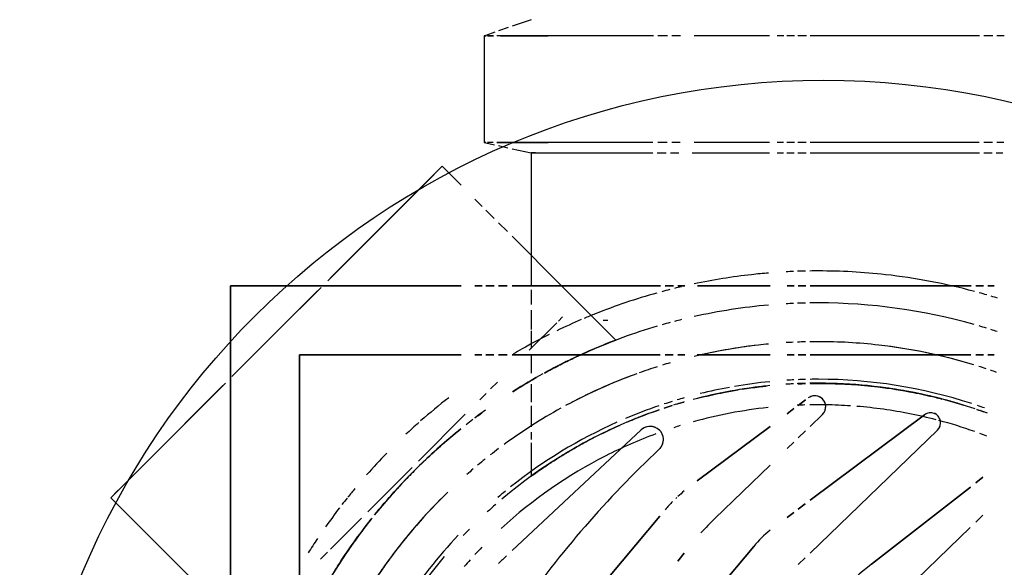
# Model space of a CAD drawing. Header units: millimetres. Extents: x -20654 to 2526, y -8238 to 977.
# Tile 21 of 219: x -10327.1094 to -10327.0169, y -4119.0741 to -4119.0227. Entities that reach past the tile are written whole.
import ezdxf

# ---------------------------------------------------------------- set-up
doc = ezdxf.new("R2010")
doc.units = ezdxf.units.MM
doc.layers.add('A-DETL-MBND', color=7, linetype='Continuous')
doc.layers.add('Simbolos', color=7, linetype='Continuous')

# ---------------------------------------------------------------- blocks, each defined once
blk = doc.blocks.new('Caixa Sifonada Girafacil Montada Completa - Caixas e Ralos - Esgoto - MEP - Tigre - Corpo - 100x140x50-2600420-6 PLANTA BAIXA ESGOTO')
at = {"layer": 'A-DETL-MBND'}
for p, q in [((-0.07870000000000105, 0.0174405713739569), (-0.07870000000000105, 0.0167400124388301)), ((-0.06870000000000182, 0.01741460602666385), (-0.06870000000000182, 0.01673989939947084)), ((-0.06772328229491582, 0.01668178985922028), (-0.06772328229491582, 0.01730420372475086)), ((-0.07870000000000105, 0.01638665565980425), (-0.07870000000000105, 0.01552185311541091)), ((-0.06870000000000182, 0.01635465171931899), (-0.06870000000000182, 0.01552173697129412)), ((-0.06772328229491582, 0.0155426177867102), (-0.06772328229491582, 0.01632011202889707)), ((-0.05525, 0.01590290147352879), (-0.05525, 0.01650948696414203)), ((-0.05525, 0.01650948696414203), (-0.05525, 0.01590290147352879)), ((-0.04875000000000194, 0.01649334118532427), (-0.04875000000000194, 0.01590283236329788)), ((-0.04875000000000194, 0.01590283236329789), (-0.04875000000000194, 0.01649334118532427)), ((-0.04875000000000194, 0.01590283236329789), (-0.04875000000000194, 0.01649334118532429)), ((-0.04875000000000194, 0.01649334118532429), (-0.04875000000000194, 0.01590283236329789)), ((-0.07870000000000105, 0.01512151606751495), (-0.07870000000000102, -0.0007953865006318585)), ((-0.06870000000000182, 0.01508527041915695), (-0.0687000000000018, -0.0007954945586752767)), ((-0.06772328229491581, -0.0007954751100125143), (-0.06772328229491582, 0.01512791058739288)), ((-0.05525, 0.01477282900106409), (-0.05525, 0.01550217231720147)), ((-0.05525, 0.01550217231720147), (-0.05525, 0.01477282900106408)), ((-0.04875000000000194, 0.01548277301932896), (-0.04875000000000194, 0.01477275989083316)), ((-0.04875000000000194, 0.01477275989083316), (-0.04875000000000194, 0.01548277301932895)), ((-0.04875000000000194, 0.01477275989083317), (-0.04875000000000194, 0.01548277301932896)), ((-0.04875000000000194, 0.01548277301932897), (-0.04875000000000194, 0.01477275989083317)), ((-0.03675053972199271, 0.01477263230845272), (-0.03727861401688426, 0.0154485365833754)), ((-0.03727861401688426, 0.0154485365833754), (-0.03675053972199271, 0.01477263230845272)), ((-0.03370543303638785, 0.0154378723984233), (-0.03306298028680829, 0.01477259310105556)), ((-0.03306298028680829, 0.01477259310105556), (-0.03370543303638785, 0.0154378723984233)), ((-0.05525, -0.0007827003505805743), (-0.05525, 0.01433094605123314)), ((-0.05525, 0.01433094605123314), (-0.05525, -0.0007827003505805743)), ((-0.04875000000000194, 0.01430956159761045), (-0.04875000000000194, -0.0007827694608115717)), ((-0.04875000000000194, -0.0007827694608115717), (-0.04875000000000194, 0.01430956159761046)), ((-0.04875000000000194, -0.0007827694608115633), (-0.04875000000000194, 0.01430956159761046)), ((-0.04875000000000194, 0.01430956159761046), (-0.04875000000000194, -0.0007827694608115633)), ((-0.02910770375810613, 0.00499024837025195), (-0.03635689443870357, 0.01426878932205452)), ((-0.03635689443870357, 0.01426878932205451), (-0.02910770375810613, 0.00499024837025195)), ((-0.03256441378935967, 0.01425631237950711), (-0.02548366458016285, 0.006923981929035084)), ((-0.02548366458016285, 0.006923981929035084), (-0.03256441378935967, 0.01425631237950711)), ((-0.04170738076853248, 0.01118023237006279), (-0.03015465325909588, -0.0007829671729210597)), ((-0.03015465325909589, -0.0007829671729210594), (-0.04170738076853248, 0.01118023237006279)), ((-0.03512017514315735, -0.0007829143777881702), (-0.04314294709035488, 0.009959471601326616)), ((-0.04314294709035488, 0.009959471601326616), (-0.03512017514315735, -0.0007829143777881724)), ((-0.04315457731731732, 0.0003621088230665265), (-0.04204891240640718, -0.0007828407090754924)), ((-0.04204891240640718, -0.0007828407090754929), (-0.04315457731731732, 0.0003621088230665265)), ((-0.07870000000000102, -0.001129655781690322), (-0.07870000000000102, -0.001936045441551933)), ((-0.0687000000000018, -0.001159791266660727), (-0.0687000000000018, -0.001936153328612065)), ((-0.06772328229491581, -0.001935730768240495), (-0.06772328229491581, -0.001162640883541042)), ((-0.05525, -0.001905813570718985), (-0.05525, -0.001180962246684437)), ((-0.05525, -0.001180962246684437), (-0.05525, -0.001905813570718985)), ((-0.04875000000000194, -0.001200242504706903), (-0.04875000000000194, -0.001905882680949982)), ((-0.04875000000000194, -0.001905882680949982), (-0.04875000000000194, -0.001200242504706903)), ((-0.04875000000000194, -0.001905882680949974), (-0.04875000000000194, -0.001200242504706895)), ((-0.04875000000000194, -0.001200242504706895), (-0.04875000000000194, -0.001905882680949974)), ((-0.04401340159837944, -0.001905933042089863), (-0.044531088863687, -0.001212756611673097)), ((-0.044531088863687, -0.001212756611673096), (-0.04401340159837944, -0.001905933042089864)), ((-0.04162542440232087, -0.001221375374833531), (-0.04096432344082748, -0.001905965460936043)), ((-0.04096432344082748, -0.001905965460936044), (-0.04162542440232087, -0.001221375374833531)), ((-0.03428139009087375, -0.001906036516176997), (-0.03477754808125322, -0.00124168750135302)), ((-0.03477754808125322, -0.001241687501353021), (-0.03428139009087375, -0.001906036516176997)), ((-0.02969711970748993, -0.001256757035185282), (-0.02907006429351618, -0.001906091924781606)), ((-0.02907006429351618, -0.001906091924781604), (-0.02969711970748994, -0.001256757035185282)), ((-0.07870000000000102, -0.002243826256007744), (-0.07870000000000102, -0.002985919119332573)), ((-0.0687000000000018, -0.002271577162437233), (-0.0687000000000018, -0.002986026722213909)), ((-0.06772328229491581, -0.002984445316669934), (-0.06772328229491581, -0.002273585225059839)), ((-0.05525, -0.002941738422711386), (-0.05525, -0.002273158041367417)), ((-0.05525, -0.0022731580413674), (-0.05525, -0.002941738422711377)), ((-0.04875000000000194, -0.002290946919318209), (-0.04875000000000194, -0.002941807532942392)), ((-0.04875000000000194, -0.002941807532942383), (-0.04875000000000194, -0.002290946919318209)), ((-0.04875000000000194, -0.002941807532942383), (-0.04875000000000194, -0.0022909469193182)), ((-0.04875000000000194, -0.0022909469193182), (-0.04875000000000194, -0.002941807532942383)), ((-0.0432397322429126, -0.002941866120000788), (-0.04371557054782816, -0.002304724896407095)), ((-0.04371557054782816, -0.002304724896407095), (-0.0432397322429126, -0.002941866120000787)), ((-0.0405709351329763, -0.002313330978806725), (-0.03996393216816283, -0.002941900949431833)), ((-0.03996393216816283, -0.002941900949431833), (-0.0405709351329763, -0.002313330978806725)), ((-0.03350772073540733, -0.002941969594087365), (-0.03396370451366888, -0.002331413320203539)), ((-0.03396370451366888, -0.002331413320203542), (-0.03350772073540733, -0.002941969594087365)), ((-0.07870000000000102, -0.003250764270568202), (-0.07870000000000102, -0.003889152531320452)), ((-0.0687000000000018, -0.003274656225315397), (-0.0687000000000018, -0.003889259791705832)), ((-0.06772328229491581, -0.003885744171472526), (-0.06772328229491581, -0.00327488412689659)), ((-0.07870000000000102, -0.004598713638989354), (-0.07870000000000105, -0.01168824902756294)), ((-0.0687000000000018, -0.00459882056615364), (-0.06870000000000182, -0.01168837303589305)), ((-0.06772328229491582, -0.01188164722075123), (-0.06772328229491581, -0.004592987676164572)), ((-0.05525, -0.01138400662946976), (-0.05525, -0.004540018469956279)), ((-0.05525, -0.004540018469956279), (-0.05525, -0.01138400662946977)), ((-0.04875000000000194, -0.004540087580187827), (-0.04875000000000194, -0.01138407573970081)), ((-0.04875000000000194, -0.0113840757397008), (-0.04875000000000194, -0.004540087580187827)), ((-0.04875000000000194, -0.0113840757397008), (-0.04875000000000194, -0.004540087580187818)), ((-0.04875000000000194, -0.004540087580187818), (-0.04875000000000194, -0.0113840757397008)), ((-0.03693471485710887, -0.01138420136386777), (-0.04204607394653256, -0.00454015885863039)), ((-0.04204607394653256, -0.004540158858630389), (-0.03693471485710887, -0.01138420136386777)), ((-0.03842047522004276, -0.004540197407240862), (-0.03341252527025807, -0.009726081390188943)), ((-0.03341252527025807, -0.009726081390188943), (-0.03842047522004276, -0.004540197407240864)), ((-0.02446988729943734, -0.01138433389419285), (-0.03078570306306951, -0.006084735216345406)), ((-0.03078570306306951, -0.006084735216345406), (-0.02446988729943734, -0.01138433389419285)), ((-0.05525, -0.0132067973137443), (-0.05525, -0.01254484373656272)), ((-0.05525, -0.01254484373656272), (-0.05525, -0.01320679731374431)), ((-0.04875000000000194, -0.01256245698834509), (-0.04875000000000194, -0.01320686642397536)), ((-0.04875000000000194, -0.01320686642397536), (-0.04875000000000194, -0.01256245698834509)), ((-0.04875000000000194, -0.01320686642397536), (-0.04875000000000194, -0.01256245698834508)), ((-0.04875000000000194, -0.01256245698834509), (-0.04875000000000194, -0.01320686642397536)), ((-0.03014850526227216, -0.01261286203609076), (-0.02938795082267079, -0.01320707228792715)), ((-0.02938795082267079, -0.01320707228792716), (-0.03014850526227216, -0.01261286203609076)), ((-0.07870000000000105, -0.01295666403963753), (-0.07870000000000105, -0.01378125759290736)), ((-0.06870000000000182, -0.01298767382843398), (-0.06870000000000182, -0.01378137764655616)), ((-0.06772328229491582, -0.01389332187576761), (-0.06772328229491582, -0.01313663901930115)), ((-0.05525, -0.01439367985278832), (-0.05525, -0.01362767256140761)), ((-0.05525, -0.01362767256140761), (-0.05525, -0.01439367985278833)), ((-0.04875000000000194, -0.01364804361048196), (-0.04875000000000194, -0.01439374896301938)), ((-0.04875000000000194, -0.01439374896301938), (-0.04875000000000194, -0.01364804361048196)), ((-0.04875000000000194, -0.01439374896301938), (-0.04875000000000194, -0.01364804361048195)), ((-0.04875000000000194, -0.01364804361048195), (-0.04875000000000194, -0.01439374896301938)), ((-0.07870000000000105, -0.0141724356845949), (-0.07870000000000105, -0.01510536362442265)), ((-0.06870000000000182, -0.01420756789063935), (-0.06870000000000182, -0.01510548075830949)), ((-0.06772328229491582, -0.01515034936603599), (-0.06772328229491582, -0.01430262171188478)), ((-0.07870000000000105, -0.01551354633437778), (-0.07870000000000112, -0.03022466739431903)), ((-0.06870000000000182, -0.01555016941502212), (-0.06870000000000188, -0.03022476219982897)), ((-0.0677232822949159, -0.02699999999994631), (-0.06772328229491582, -0.01557273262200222)), ((-0.05525, -0.02878062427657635), (-0.05525, -0.01484411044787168)), ((-0.05525, -0.01484411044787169), (-0.05525, -0.02878062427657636)), ((-0.04875000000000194, -0.01486590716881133), (-0.04875000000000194, -0.02878069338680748)), ((-0.04875000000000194, -0.02878069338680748), (-0.04875000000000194, -0.01486590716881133)), ((-0.04875000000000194, -0.02878069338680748), (-0.04875000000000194, -0.01486590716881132)), ((-0.04875000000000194, -0.01486590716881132), (-0.04875000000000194, -0.02878069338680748)), ((-0.01415324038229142, -0.03124610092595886), (-0.03361390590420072, -0.01491666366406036)), ((-0.03361390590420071, -0.01491666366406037), (-0.01415324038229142, -0.03124610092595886)), ((-0.03040401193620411, -0.02878088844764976), (-0.04171315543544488, -0.01665331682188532)), ((-0.04171315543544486, -0.01665331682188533), (-0.03040401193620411, -0.02878088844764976)), ((-0.05014861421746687, -0.01903591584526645), (-0.05525000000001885, -0.02413730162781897)), ((-0.05199999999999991, -0.01978477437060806), (-0.05199999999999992, -0.02022542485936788)), ((-0.05193592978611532, -0.02443160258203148), (-0.05232590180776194, -0.02404163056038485)), ((-0.05232590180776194, -0.02404163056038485), (-0.05193592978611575, -0.02443160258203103)), ((-0.05525000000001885, -0.02413730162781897), (-0.05989327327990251, -0.02878057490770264)), ((-0.04919777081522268, -0.02716976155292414), (-0.05177268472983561, -0.02459484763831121)), ((-0.05177268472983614, -0.02459484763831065), (-0.04919777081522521, -0.02716976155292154)), ((-0.07870000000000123, -0.02986317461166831), (-0.07870000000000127, -0.025403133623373)), ((-0.06870000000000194, -0.02887395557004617), (-0.06870000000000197, -0.025403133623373)), ((-0.06772328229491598, -0.02659497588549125), (-0.06772328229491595, -0.02699999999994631)), ((-0.08022926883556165, -0.02699999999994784), (-0.07961048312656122, -0.02878036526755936)), ((-0.06811851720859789, -0.02878048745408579), (-0.06772328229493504, -0.02699999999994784)), ((-0.06772328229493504, -0.02699999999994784), (-0.05811269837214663, -0.02699999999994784)), ((-0.05811269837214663, -0.02699999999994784), (-0.05528427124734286, -0.02699999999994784)), ((-0.05485400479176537, -0.02699999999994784), (-0.05348437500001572, -0.02699999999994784)), ((-0.05294328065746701, -0.02699999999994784), (-0.05115261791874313, -0.02699999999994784)), ((-0.05101308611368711, -0.02699999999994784), (-0.04936753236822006, -0.02699999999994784)), ((-0.0487500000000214, -0.02699999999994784), (-0.04702995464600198, -0.02699999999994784)), ((-0.0460197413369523, -0.02699999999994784), (-0.04432952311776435, -0.02699999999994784)), ((-0.04398155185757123, -0.02699999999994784), (-0.04200688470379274, -0.02699999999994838)), ((-0.04150756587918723, -0.02699999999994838), (-0.04081719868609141, -0.02699999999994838)), ((-0.04051692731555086, -0.02699999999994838), (-0.03741751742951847, -0.02699999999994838)), ((-0.07948163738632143, -0.02915107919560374), (-0.07916746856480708, -0.03005500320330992)), ((-0.06870000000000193, -0.03022476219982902), (-0.06870000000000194, -0.02904869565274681)), ((-0.06840146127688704, -0.03005511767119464), (-0.0682092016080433, -0.02918901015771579)), ((-0.06032822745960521, -0.02921552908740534), (-0.06116789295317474, -0.03005519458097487)), ((-0.05525, -0.03005525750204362), (-0.05525, -0.02923261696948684)), ((-0.05525, -0.02923261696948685), (-0.05525, -0.03005525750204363)), ((-0.04875000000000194, -0.02925448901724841), (-0.04875000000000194, -0.03005532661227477)), ((-0.04875000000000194, -0.03005532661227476), (-0.04875000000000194, -0.02925448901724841)), ((-0.04875000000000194, -0.03005532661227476), (-0.04875000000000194, -0.02925448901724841)), ((-0.04875000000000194, -0.02925448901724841), (-0.04875000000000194, -0.03005532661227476)), ((-0.07904666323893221, -0.030402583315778), (-0.0787537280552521, -0.03124541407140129)), ((-0.06866570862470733, -0.0312455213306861), (-0.06848596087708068, -0.03043577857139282)), ((-0.06157021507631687, -0.03045751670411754), (-0.06235828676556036, -0.03124558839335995)), ((-0.05525, -0.03124566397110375), (-0.05525, -0.03047738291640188)), ((-0.05525, -0.03047738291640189), (-0.05525, -0.03124566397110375)), ((-0.04875000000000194, -0.03049781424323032), (-0.04875000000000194, -0.03124573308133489)), ((-0.04875000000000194, -0.0312457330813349), (-0.04875000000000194, -0.03049781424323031)), ((-0.04875000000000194, -0.03124573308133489), (-0.04875000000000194, -0.03049781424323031)), ((-0.04875000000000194, -0.03049781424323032), (-0.04875000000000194, -0.03124573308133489)), ((-0.04556991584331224, -0.03079761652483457), (-0.04620329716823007, -0.03016423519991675)), ((-0.04620329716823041, -0.0301642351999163), (-0.04556991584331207, -0.03079761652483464)), ((-0.07870000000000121, -0.03108873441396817), (-0.07870000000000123, -0.03053436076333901)), ((-0.07870000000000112, -0.03053436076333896), (-0.07870000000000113, -0.03108873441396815)), ((-0.0787000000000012, -0.03139588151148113), (-0.07870000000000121, -0.03122906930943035)), ((-0.07870000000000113, -0.03122906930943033), (-0.07870000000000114, -0.03139588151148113)), ((-0.07870000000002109, -0.03140000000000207), (-0.0687000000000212, -0.03140000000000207)), ((-0.06870000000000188, -0.03055998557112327), (-0.06870000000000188, -0.03108878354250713)), ((-0.0687000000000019, -0.03139588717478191), (-0.06870000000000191, -0.03123967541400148)), ((-0.0687000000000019, -0.03123967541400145), (-0.0687000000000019, -0.03139588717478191)), ((-0.04455251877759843, -0.03181501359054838), (-0.0451376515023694, -0.03122988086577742)), ((-0.04513765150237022, -0.03122988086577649), (-0.04455251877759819, -0.03181501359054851)), ((-0.06270249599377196, -0.03158979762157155), (-0.06338579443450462, -0.03227309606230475)), ((-0.05525, -0.03227318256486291), (-0.05525, -0.03161002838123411)), ((-0.05525, -0.03161002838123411), (-0.05525, -0.03227318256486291)), ((-0.04875000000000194, -0.03162767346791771), (-0.04875000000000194, -0.03227325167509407)), ((-0.04875000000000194, -0.03227325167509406), (-0.04875000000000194, -0.03162767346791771)), ((-0.04875000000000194, -0.03227325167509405), (-0.04875000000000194, -0.03162767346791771)), ((-0.04875000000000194, -0.03162767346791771), (-0.04875000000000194, -0.03227325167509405)), ((-0.03877715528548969, -0.03759037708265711), (-0.04318308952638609, -0.03318444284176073)), ((-0.0431830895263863, -0.03318444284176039), (-0.03877715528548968, -0.03759037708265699)), ((-0.06469581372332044, -0.03358311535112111), (-0.06646803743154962, -0.03535533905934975)), ((-0.05525, -0.05525), (-0.05525, -0.03358321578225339)), ((-0.05525, -0.0335832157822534), (-0.05525, -0.05525)), ((-0.04875000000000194, -0.03358328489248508), (-0.04875000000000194, -0.04875000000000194)), ((-0.04875000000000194, -0.04875000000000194), (-0.04875000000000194, -0.03358328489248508)), ((-0.04875000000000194, -0.04875000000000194), (-0.04875000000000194, -0.03358328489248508)), ((-0.04875000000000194, -0.03358328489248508), (-0.04875000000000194, -0.04875000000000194)), ((-0.06577744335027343, -0.03604593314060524), (-0.06646803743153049, -0.03535533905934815)), ((-0.06646803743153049, -0.03535533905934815), (-0.05571886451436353, -0.04610451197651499)), ((-0.06448704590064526, -0.0373363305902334), (-0.06570665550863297, -0.03611672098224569)), ((-0.05612516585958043, -0.04569821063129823), (-0.06505253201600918, -0.03677084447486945)), ((-0.06505253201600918, -0.03677084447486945), (-0.05612516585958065, -0.04569821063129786)), ((-0.0559487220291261, -0.04587465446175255), (-0.06316451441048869, -0.03865886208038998)), ((-0.03402460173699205, -0.04234293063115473), (-0.03818376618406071, -0.03818376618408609)), ((-0.03818376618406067, -0.03818376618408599), (-0.03402460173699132, -0.04234293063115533)), ((-0.03052210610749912, -0.04584542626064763), (-0.0334395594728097, -0.04292797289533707)), ((-0.03343955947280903, -0.04292797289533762), (-0.03052210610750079, -0.04584542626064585)), ((-0.02958716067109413, -0.04678037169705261), (-0.03025358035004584, -0.0461139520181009)), ((-0.03025358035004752, -0.04611395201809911), (-0.02958716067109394, -0.04678037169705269)), ((-0.05094526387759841, -0.05087811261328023), (-0.0550996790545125, -0.04672369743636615)), ((-0.05509967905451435, -0.04672369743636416), (-0.05094526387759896, -0.05087811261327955)), ((-0.05094241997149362, -0.05088095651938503), (-0.05476284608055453, -0.04706053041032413)), ((-0.05476284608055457, -0.04706053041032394), (-0.05094241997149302, -0.05088095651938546)), ((-0.04875000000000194, -0.04875000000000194), (0.04875000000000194, -0.04875000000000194)), ((0.04875000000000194, -0.04875000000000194), (-0.04875000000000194, -0.04875000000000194)), ((0.04875000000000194, -0.04875000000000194), (-0.04875000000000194, -0.04875000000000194)), ((-0.04875000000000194, -0.04875000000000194), (0.04875000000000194, -0.04875000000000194)), ((-0.05091168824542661, -0.05091168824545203), (-0.05094526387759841, -0.05087811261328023)), ((-0.05094526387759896, -0.05087811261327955), (-0.05091168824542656, -0.05091168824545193)), ((-0.04706053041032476, -0.05476284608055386), (-0.05091168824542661, -0.05091168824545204)), ((-0.05091168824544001, -0.05091168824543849), (-0.04706053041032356, -0.05476284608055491)), ((-0.04672369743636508, -0.05509967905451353), (-0.05091168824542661, -0.05091168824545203)), ((-0.05091168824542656, -0.05091168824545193), (-0.04672369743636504, -0.05509967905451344)), ((0.05525, -0.05525), (-0.05525, -0.05525)), ((-0.05525, -0.05525), (0.05525, -0.05525)), ((-0.03535533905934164, -0.06646803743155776), (-0.02413730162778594, -0.05525000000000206)), ((-0.04610451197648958, -0.0557188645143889), (-0.03535533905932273, -0.06646803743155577)), ((-0.03871695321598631, -0.06310642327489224), (-0.04587465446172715, -0.05594872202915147)), ((-0.03677084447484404, -0.06505253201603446), (-0.04569821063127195, -0.05612516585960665)), ((-0.04569821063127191, -0.05612516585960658), (-0.03677084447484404, -0.06505253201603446)), ((-0.03611672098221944, -0.06570665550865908), (-0.0373363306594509, -0.06448704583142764)), ((-0.03535533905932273, -0.06646803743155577), (-0.03604593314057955, -0.06577744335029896))]:
    blk.add_line(p, q, dxfattribs=at)
for centre, radius, start, end in [((-8.206102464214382e-16, 0), 0.05663999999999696, 162.7314414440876, 163.3599907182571), ((-8.206102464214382e-16, 0), 0.05663999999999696, 162.7314414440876, 163.3599907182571), ((-8.206102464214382e-16, 0), 0.05363999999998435, 161.7738671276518, 162.4293766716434), ((-8.206102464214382e-16, 0), 0.05363999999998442, 161.7738671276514, 162.429376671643), ((-8.206102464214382e-16, 0), 0.04999999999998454, 160.4577157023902, 161.1502811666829), ((-8.206102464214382e-16, 0), 0.04999999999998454, 160.4577157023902, 161.1502811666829), ((-8.206102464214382e-16, 0), 0.05663999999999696, 163.7859737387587, 164.5424415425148), ((-8.206102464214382e-16, 0), 0.05663999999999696, 163.7859737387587, 164.5424415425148), ((-8.206102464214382e-16, 0), 0.05363999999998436, 162.889034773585, 163.6779600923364), ((-8.206102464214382e-16, 0), 0.05363999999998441, 162.8890347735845, 163.677960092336), ((-8.206102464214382e-16, 0), 0.04999999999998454, 161.6562244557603, 162.4897614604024), ((-8.206102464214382e-16, 0), 0.04610000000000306, 159.8752727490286, 160.7730720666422), ((-8.206102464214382e-16, 0), 0.04407442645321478, 158.9586031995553, 159.8894697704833), ((-8.206102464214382e-16, 0), 0.04407442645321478, 158.9586031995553, 159.8894697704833), ((-8.459899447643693e-18, 8.459899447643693e-18), 0.04647000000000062, 160.3978386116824, 161.2474581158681), ((-8.459899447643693e-18, 8.459899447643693e-18), 0.04647000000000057, 160.3978386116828, 161.2474581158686), ((-8.206102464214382e-16, 0), 0.05663999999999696, 165.0112547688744, 173.6277284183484), ((-8.206102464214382e-16, 0), 0.05663999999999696, 165.0112547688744, 173.6277284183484), ((-8.206102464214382e-16, 0), 0.05363999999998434, 164.1838546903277, 180), ((-8.206102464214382e-16, 0), 0.05363999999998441, 164.1838546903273, 179.9999999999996), ((-8.206102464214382e-16, 0), 0.04999999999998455, 163.046623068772, 173.508534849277), ((-8.459899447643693e-18, 8.459899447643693e-18), 0.04647000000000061, 161.9495152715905, 179.9999999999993), ((-8.459899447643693e-18, 8.459899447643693e-18), 0.04647000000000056, 161.949515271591, 179.9999999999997), ((-8.206102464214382e-16, 0), 0.04610000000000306, 161.4035820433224, 165.5935200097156), ((-8.206102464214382e-16, 0), 0.04407442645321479, 160.5579913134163, 165.1515279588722), ((-8.206102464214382e-16, 0), 0.04407442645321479, 160.5579913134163, 165.1515279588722), ((-8.206102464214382e-16, 0), 0.04999999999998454, 163.9668025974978, 167.7285882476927), ((-8.206102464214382e-16, 0), 0.04610000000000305, 165.5935200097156, 166.9453145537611), ((-0.04238651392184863, 0.01052440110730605), 0.0009441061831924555, 44.00000000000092, 159.1690677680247), ((-0.04238651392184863, 0.01052440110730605), 0.0009441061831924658, 115.9806673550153, 144.7729342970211), ((-0.04238651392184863, 0.01052440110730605), 0.0009441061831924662, 87.18840041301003, 115.9806673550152), ((-0.04238651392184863, 0.01052440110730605), 0.0009441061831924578, 44.00000000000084, 87.18840041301), ((-8.206102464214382e-16, 0), 0.04999999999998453, 167.7285882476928, 173.1825993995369), ((-8.206102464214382e-16, 0), 0.04610000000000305, 166.9453145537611, 179.9999999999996), ((-0.04238651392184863, 0.01052440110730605), 0.0009441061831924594, 144.7729342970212, 187.9613347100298), ((-0.04238651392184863, 0.01052440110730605), 0.0009441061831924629, 159.1690677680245, 216.753601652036), ((-0.04238651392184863, 0.01052440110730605), 0.0009441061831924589, 187.9613347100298, 202.3574681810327), ((-8.206102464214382e-16, 0), 0.04407442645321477, 165.473738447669, 168.7722318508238), ((-8.206102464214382e-16, 0), 0.04407442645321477, 165.473738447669, 168.7722318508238), ((-0.04238651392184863, 0.01052440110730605), 0.0009441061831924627, 202.3574681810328, 216.7536016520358), ((-8.206102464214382e-16, 0), 0.04407442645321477, 168.7722318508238, 175.3076534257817), ((-8.206102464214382e-16, 0), 0.04407442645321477, 168.7722318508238, 175.3076534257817), ((-8.206102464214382e-16, 0), 0.05663999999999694, 173.6277284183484, 179.9999999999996), ((-8.206102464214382e-16, 0), 0.05663999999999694, 173.6277284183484, 179.9999999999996), ((-8.206102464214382e-16, 0), 0.04999999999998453, 173.508534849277, 179.9999999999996), ((-8.206102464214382e-16, 0), 0.04999999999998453, 173.508534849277, 179.9999999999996), ((0.003079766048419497, 0.03013785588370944), 0.04084648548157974, 218.0000000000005, 229.2400275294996), ((0.003079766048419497, 0.03013785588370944), 0.04084648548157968, 218, 229.2400275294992), ((-8.206102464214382e-16, 0), 0.04407442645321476, 176.0759020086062, 179.0819521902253), ((-8.206102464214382e-16, 0), 0.04407442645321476, 176.0759020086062, 179.0819521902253), ((-8.206102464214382e-16, 0), 0.05663999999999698, 179.9999999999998, 180.8189666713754), ((-8.206102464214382e-16, 0), 0.05663999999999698, 179.9999999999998, 180.8189666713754), ((-8.206102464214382e-16, 0), 0.05363999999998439, 179.9999999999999, 180.8648054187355), ((-8.206102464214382e-16, 0), 0.05363999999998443, 179.9999999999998, 180.8648054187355), ((-8.206102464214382e-16, 0), 0.04999999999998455, 179.9999999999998, 180.9278091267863), ((-8.206102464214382e-16, 0), 0.04999999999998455, 179.9999999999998, 180.9278091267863), ((-8.206102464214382e-16, 0), 0.04610000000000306, 179.9999999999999, 181.0188284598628), ((-0.04389313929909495, -0.0003511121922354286), 0.001026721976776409, 72.79226694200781, 216.7536016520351), ((-0.04389313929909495, -0.0003511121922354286), 0.00102672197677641, 159.169067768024, 173.5652012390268), ((-0.04389313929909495, -0.0003511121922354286), 0.001026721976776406, 144.7729342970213, 159.1690677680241), ((-0.04389313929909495, -0.0003511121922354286), 0.001026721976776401, 44.00000000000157, 144.7729342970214), ((-8.206102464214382e-16, 0), 0.04407442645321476, 179.0819521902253, 179.9999999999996), ((-8.206102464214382e-16, 0), 0.04407442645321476, 179.0819521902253, 179.9999999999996), ((-8.206102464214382e-16, 0), 0.0440744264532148, 179.9999999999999, 181.0656811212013), ((-8.206102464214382e-16, 0), 0.0440744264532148, 179.9999999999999, 181.0656811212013), ((-0.04389313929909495, -0.0003511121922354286), 0.001026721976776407, 44.00000000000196, 72.79226694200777), ((-8.459899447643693e-18, 8.459899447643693e-18), 0.04647000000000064, 180.0000000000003, 180.9751947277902), ((-8.459899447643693e-18, 8.459899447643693e-18), 0.04647000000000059, 180.0000000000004, 180.9751947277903), ((-0.04389313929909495, -0.0003511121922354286), 0.001026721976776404, 173.5652012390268, 187.9613347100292), ((-0.04389313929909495, -0.0003511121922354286), 0.001026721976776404, 187.9613347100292, 202.3574681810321), ((-0.04389313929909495, -0.0003511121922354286), 0.001026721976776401, 202.3574681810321, 216.7536016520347), ((-8.206102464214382e-16, 0), 0.05663999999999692, 181.2322224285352, 181.9941413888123), ((-8.206102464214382e-16, 0), 0.05663999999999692, 181.2322224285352, 181.9941413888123), ((-8.206102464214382e-16, 0), 0.05363999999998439, 181.3109771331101, 182.1057057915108), ((-8.206102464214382e-16, 0), 0.05363999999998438, 181.3109771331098, 182.1057057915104), ((-8.206102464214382e-16, 0), 0.04999999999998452, 181.4192226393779, 182.2590470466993), ((-8.206102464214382e-16, 0), 0.04999999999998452, 181.4192226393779, 182.2590470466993), ((-8.459899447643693e-18, 8.459899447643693e-18), 0.0464700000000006, 181.5042119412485, 182.3743553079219), ((-8.459899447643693e-18, 8.459899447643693e-18), 0.04647000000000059, 181.5042119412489, 182.3743553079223), ((-8.206102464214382e-16, 0), 0.04610000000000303, 181.5736189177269, 182.4805851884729), ((-8.206102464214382e-16, 0), 0.04407442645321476, 181.6541250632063, 182.5946173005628), ((-8.206102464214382e-16, 0), 0.04407442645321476, 181.6541250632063, 182.5946173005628), ((-8.206102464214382e-16, 0), 0.05663999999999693, 182.3760274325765, 183.0780861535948), ((-8.206102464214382e-16, 0), 0.05663999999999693, 182.3760274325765, 183.0780861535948), ((-8.206102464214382e-16, 0), 0.05363999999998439, 182.5179918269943, 183.2502738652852), ((-8.206102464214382e-16, 0), 0.05363999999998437, 182.5179918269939, 183.2502738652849), ((-8.206102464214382e-16, 0), 0.04999999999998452, 182.7131167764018, 183.4869396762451), ((-8.206102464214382e-16, 0), 0.04999999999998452, 182.7131167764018, 183.4869396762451), ((-8.459899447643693e-18, 8.459899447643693e-18), 0.04647000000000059, 182.8627538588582, 183.6648976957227), ((-8.459899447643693e-18, 8.459899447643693e-18), 0.0464700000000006, 182.8627538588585, 183.6648976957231), ((-8.206102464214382e-16, 0), 0.04610000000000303, 182.9933438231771, 183.828864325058), ((-8.459899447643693e-18, 8.459899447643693e-18), 0.04647000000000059, 185.6560152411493, 189.7912098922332), ((-8.459899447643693e-18, 8.459899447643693e-18), 0.04647000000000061, 185.6560152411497, 189.7912098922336), ((-0.02352894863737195, 0.002563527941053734), 0.01128950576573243, 219.0655067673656, 230.0000000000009), ((-0.02352894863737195, 0.002563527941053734), 0.01128950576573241, 219.0655067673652, 230.0000000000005), ((-8.206102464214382e-16, 0), 0.05663999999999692, 184.7504538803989, 186.3722715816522), ((-8.206102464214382e-16, 0), 0.05663999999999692, 184.7504538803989, 186.3722715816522), ((-8.206102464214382e-16, 0), 0.05363999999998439, 185.0161744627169, 192.5779298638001), ((-8.206102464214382e-16, 0), 0.05363999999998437, 185.0161744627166, 192.5779298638), ((-8.206102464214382e-16, 0), 0.04999999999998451, 185.3813978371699, 186.4914651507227), ((-8.206102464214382e-16, 0), 0.04999999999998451, 185.3813978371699, 186.4914651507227), ((-8.206102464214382e-16, 0), 0.04610000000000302, 185.9090612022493, 194.8166633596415), ((-8.206102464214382e-16, 0), 0.04407442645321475, 186.1806592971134, 195.4976372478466), ((-8.206102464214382e-16, 0), 0.04407442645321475, 186.1806592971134, 195.4976372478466), ((-8.206102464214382e-16, 0), 0.05663999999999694, 186.3722715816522, 191.9116925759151), ((-8.206102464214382e-16, 0), 0.05663999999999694, 186.3722715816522, 191.9116925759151), ((-8.206102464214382e-16, 0), 0.04999999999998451, 186.4914651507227, 192.2714117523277), ((-8.206102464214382e-16, 0), 0.04999999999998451, 186.4914651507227, 193.4936490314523), ((-8.459899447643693e-18, 8.459899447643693e-18), 0.04647000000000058, 190.3705786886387, 193.8461538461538), ((-8.459899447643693e-18, 8.459899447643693e-18), 0.04647000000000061, 190.3705786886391, 193.8461538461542), ((-0.01380403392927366, 0.00920961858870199), 0.0272590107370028, 224.0000000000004, 228.0000000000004), ((-0.01380403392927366, 0.00920961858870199), 0.02725901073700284, 224.0000000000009, 228.0000000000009), ((-8.206102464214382e-16, 0), 0.0499999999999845, 192.2714117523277, 193.4936490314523), ((-8.206102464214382e-16, 0), 0.05663999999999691, 193.1305032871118, 193.8189780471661), ((-8.206102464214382e-16, 0), 0.05663999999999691, 193.1305032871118, 193.8189780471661), ((-8.206102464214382e-16, 0), 0.05363999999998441, 193.8738587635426, 194.5918867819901), ((-8.206102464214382e-16, 0), 0.05363999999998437, 193.8738587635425, 194.59188678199), ((-8.459899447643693e-18, 8.459899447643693e-18), 0.04647000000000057, 195.7760915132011, 196.6133491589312), ((-8.459899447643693e-18, 8.459899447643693e-18), 0.04647000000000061, 195.7760915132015, 196.6133491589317), ((-0.02446638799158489, -0.003011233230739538), 0.01500000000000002, 219.8009702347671, 222.8468326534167), ((-0.02446638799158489, -0.003011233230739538), 0.01499999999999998, 219.8009702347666, 222.8468326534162), ((-8.459899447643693e-18, 8.459899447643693e-18), 0.04647000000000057, 197.2157506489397, 198.1829141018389), ((-8.459899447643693e-18, 8.459899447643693e-18), 0.04647000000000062, 197.2157506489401, 198.1829141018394), ((-8.206102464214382e-16, 0), 0.04610000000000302, 196.3715021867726, 197.1890658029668), ((-8.206102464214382e-16, 0), 0.04407442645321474, 197.1313815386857, 197.9790706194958), ((-8.206102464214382e-16, 0), 0.04407442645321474, 197.1313815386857, 197.9790706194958), ((-0.02446638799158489, -0.003011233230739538), 0.01500000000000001, 223.3768008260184, 223.8118493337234), ((-0.02446638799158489, -0.003011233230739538), 0.01499999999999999, 223.3768008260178, 223.8118493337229), ((-0.02446638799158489, -0.003011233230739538), 0.01500000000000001, 225.4834008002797, 229.3982995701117), ((-0.02446638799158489, -0.003011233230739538), 0.01499999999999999, 225.4834008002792, 229.3982995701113), ((-8.206102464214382e-16, 0), 0.05663999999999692, 194.2649894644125, 195.0608780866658), ((-8.206102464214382e-16, 0), 0.05663999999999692, 194.2649894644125, 195.0608780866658), ((-8.206102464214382e-16, 0), 0.05363999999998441, 195.0732031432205, 195.9032443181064), ((-8.206102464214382e-16, 0), 0.05363999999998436, 195.0732031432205, 195.9032443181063), ((-8.206102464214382e-16, 0), 0.04999999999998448, 196.184063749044, 197.0610463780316), ((-0.04080528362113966, -0.01580671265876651), 0.001241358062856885, 103.069094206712, 148.0431838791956), ((-0.04080528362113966, -0.01580671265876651), 0.00124135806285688, 118.0604574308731, 148.0431838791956), ((-0.04080528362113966, -0.01580671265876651), 0.001241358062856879, 103.069094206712, 118.0604574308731), ((-0.04080528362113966, -0.01580671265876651), 0.001241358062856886, 43.10364131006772, 103.069094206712), ((-0.04080528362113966, -0.01580671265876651), 0.001241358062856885, 58.0950045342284, 103.069094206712), ((-0.04080528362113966, -0.01580671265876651), 0.001241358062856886, 43.10364131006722, 58.0950045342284), ((-8.206102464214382e-16, 0), 0.05663999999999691, 195.5391821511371, 201.7469467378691), ((-8.206102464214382e-16, 0), 0.05663999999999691, 195.5391821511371, 201.7469467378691), ((-8.206102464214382e-16, 0), 0.05363999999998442, 196.4193874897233, 203.6713382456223), ((-8.206102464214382e-16, 0), 0.05363999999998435, 196.4193874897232, 203.6713382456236), ((-8.206102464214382e-16, 0), 0.04999999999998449, 197.6291980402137, 199.6902312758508), ((-8.206102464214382e-16, 0), 0.04999999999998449, 197.6291980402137, 199.6902312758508), ((-8.459899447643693e-18, 8.459899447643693e-18), 0.04647000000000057, 198.8296630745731, 202.9772554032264), ((-8.459899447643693e-18, 8.459899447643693e-18), 0.04647000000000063, 198.8296630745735, 202.9772554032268), ((-0.04080528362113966, -0.01580671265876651), 0.001241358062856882, 148.0431838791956, 193.0172735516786), ((-0.04080528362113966, -0.01580671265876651), 0.001241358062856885, 148.0431838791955, 223.000000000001), ((-8.206102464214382e-16, 0), 0.04407442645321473, 200.2770232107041, 206.974467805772), ((-8.206102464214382e-16, 0), 0.04407442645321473, 200.2770232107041, 206.974467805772), ((0.03086592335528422, 0.05127056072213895), 0.09692239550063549, 223.1036413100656, 234.9999999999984), ((0.03086592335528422, 0.05127056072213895), 0.09692239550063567, 223.1036413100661, 234.9999999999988), ((-8.206102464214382e-16, 0), 0.04610000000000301, 200.3870515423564, 201.8222624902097), ((-0.04080528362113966, -0.01580671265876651), 0.001241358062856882, 193.0172735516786, 223.0000000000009), ((-8.206102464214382e-16, 0), 0.04999999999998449, 199.9739090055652, 208.368862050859), ((-8.206102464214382e-16, 0), 0.04610000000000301, 201.8222624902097, 220.1889164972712), ((-8.206102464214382e-16, 0), 0.04999999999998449, 200.6530729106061, 203.3059356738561), ((-8.459899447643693e-18, 8.459899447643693e-18), 0.04647000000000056, 204.0640384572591, 218.5015347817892), ((-8.459899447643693e-18, 8.459899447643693e-18), 0.04647000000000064, 204.0640384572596, 218.5015347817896), ((-8.206102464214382e-16, 0), 0.04999999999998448, 203.3059356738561, 207.171517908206), ((-8.206102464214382e-16, 0), 0.04407442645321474, 206.974467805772, 222.5406285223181), ((-8.206102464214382e-16, 0), 0.04407442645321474, 206.974467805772, 222.5406285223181), ((-8.206102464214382e-16, 0), 0.05663999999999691, 201.7469467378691, 202.8722058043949), ((-8.206102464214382e-16, 0), 0.05663999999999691, 201.7469467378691, 202.8722058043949), ((-8.206102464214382e-16, 0), 0.05363999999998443, 203.6713382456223, 205.4907859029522), ((-8.206102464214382e-16, 0), 0.05363999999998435, 203.6713382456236, 208.2176843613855), ((-8.206102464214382e-16, 0), 0.05663999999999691, 203.1715648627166, 205.7142857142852), ((-8.206102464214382e-16, 0), 0.05663999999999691, 203.1715648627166, 205.7142857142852), ((-8.206102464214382e-16, 0), 0.04999999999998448, 207.171517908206, 208.368862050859), ((-8.206102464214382e-16, 0), 0.05363999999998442, 205.7717780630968, 208.2176843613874), ((-8.206102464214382e-16, 0), 0.04999999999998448, 208.9563604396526, 216.1886751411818), ((-8.206102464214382e-16, 0), 0.04999999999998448, 208.9563604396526, 216.1886751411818), ((-8.206102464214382e-16, 0), 0.0566399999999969, 206.5328292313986, 209.4461238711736), ((-8.206102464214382e-16, 0), 0.0566399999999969, 206.5328292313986, 209.4461238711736), ((-8.206102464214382e-16, 0), 0.05363999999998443, 208.8498021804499, 212.2619585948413), ((-8.206102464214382e-16, 0), 0.05363999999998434, 208.8498021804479, 212.2619585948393), ((-8.206102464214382e-16, 0), 0.05663999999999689, 209.4461238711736, 210.4227023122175), ((-8.206102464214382e-16, 0), 0.05663999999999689, 209.4461238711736, 210.4227023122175), ((-8.459899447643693e-18, 8.459899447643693e-18), 0.04647000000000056, 219.2783082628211, 220.4161612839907), ((-8.459899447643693e-18, 8.459899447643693e-18), 0.04647000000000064, 219.2783082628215, 220.4161612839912), ((0.005109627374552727, 0.004002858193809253), 0.04833149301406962, 223.5964652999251, 224.8224963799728), ((0.005109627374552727, 0.004002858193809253), 0.04833149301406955, 223.5964652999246, 224.8224963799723), ((-8.206102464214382e-16, 0), 0.04999999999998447, 216.9373502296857, 218.0726684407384), ((-8.206102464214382e-16, 0), 0.04999999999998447, 216.9373502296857, 218.0726684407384), ((-8.206102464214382e-16, 0), 0.046100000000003, 221.1212313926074, 222.4551202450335), ((-8.206102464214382e-16, 0), 0.05363999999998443, 215.6944253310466, 216.6981280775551), ((-8.206102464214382e-16, 0), 0.05363999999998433, 215.6944253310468, 216.6981280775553), ((-8.206102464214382e-16, 0), 0.04999999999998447, 218.7764662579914, 219.832168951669), ((-8.206102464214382e-16, 0), 0.04999999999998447, 218.7764662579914, 219.832168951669), ((-8.206102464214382e-16, 0), 0.04407442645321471, 225.8451234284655, 227.0835663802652), ((-8.206102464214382e-16, 0), 0.04407442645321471, 225.8451234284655, 227.0835663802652), ((-8.206102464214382e-16, 0), 0.05363999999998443, 217.2508018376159, 218.1138079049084), ((-8.206102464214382e-16, 0), 0.05363999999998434, 217.2508018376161, 218.1138079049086), ((-8.206102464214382e-16, 0), 0.04999999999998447, 220.4432577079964, 221.3509102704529), ((-8.206102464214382e-16, 0), 0.04999999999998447, 220.4432577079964, 221.3509102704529), ((-8.206102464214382e-16, 0), 0.04610000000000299, 225.334533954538, 226.3984272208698), ((-8.206102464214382e-16, 0), 0.04407442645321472, 227.9366799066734, 229.0355160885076), ((-8.206102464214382e-16, 0), 0.04407442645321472, 227.9366799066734, 229.0355160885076), ((-8.459899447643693e-18, 8.459899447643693e-18), 0.04647000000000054, 226.7323338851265, 247.3178222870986), ((-8.459899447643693e-18, 8.459899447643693e-18), 0.04647000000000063, 226.732333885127, 247.317822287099), ((-8.206102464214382e-16, 0), 0.05663999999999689, 217.8187353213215, 221.2889053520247), ((-8.206102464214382e-16, 0), 0.05663999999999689, 217.8187353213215, 221.2889053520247), ((-8.206102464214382e-16, 0), 0.05363999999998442, 219.9187266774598, 231.0328332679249), ((-8.206102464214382e-16, 0), 0.05363999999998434, 219.91872667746, 231.0328332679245), ((-8.206102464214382e-16, 0), 0.04999999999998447, 224.1434095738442, 243.8353948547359), ((-8.206102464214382e-16, 0), 0.04999999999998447, 224.9183880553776, 228.319394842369), ((-8.206102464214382e-16, 0), 0.04610000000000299, 229.6920944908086, 249.4487059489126), ((-8.206102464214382e-16, 0), 0.05663999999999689, 221.5303602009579, 223.1759644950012), ((-8.206102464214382e-16, 0), 0.05663999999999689, 221.5303602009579, 223.1759644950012), ((-8.206102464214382e-16, 0), 0.04999999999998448, 228.3942064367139, 229.4170009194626), ((-8.206102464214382e-16, 0), 0.04999999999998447, 229.4170009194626, 233.2896375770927), ((-8.206102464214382e-16, 0), 0.05663999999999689, 225.7377794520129, 228.5478707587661), ((-8.206102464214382e-16, 0), 0.05663999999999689, 225.7377794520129, 228.5478707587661), ((-8.206102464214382e-16, 0), 0.04999999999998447, 233.7992182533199, 239.0165964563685), ((-8.206102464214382e-16, 0), 0.05363999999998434, 231.4285714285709, 238.6262292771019), ((-8.206102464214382e-16, 0), 0.05363999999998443, 231.5499895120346, 238.6262292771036), ((-8.206102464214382e-16, 0), 0.05663999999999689, 230.2513242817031, 231.3247780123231), ((-8.206102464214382e-16, 0), 0.05663999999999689, 230.2513242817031, 231.3247780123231), ((-8.206102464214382e-16, 0), 0.05663999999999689, 231.4285714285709, 232.2168826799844), ((-8.206102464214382e-16, 0), 0.05663999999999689, 231.4285714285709, 232.2168826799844), ((-8.206102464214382e-16, 0), 0.05663999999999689, 232.6198313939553, 234.8362678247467), ((-8.206102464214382e-16, 0), 0.05663999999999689, 232.6198313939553, 234.8362678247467), ((-8.206102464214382e-16, 0), 0.05663999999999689, 236.195185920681, 237.8249613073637), ((-8.206102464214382e-16, 0), 0.05663999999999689, 236.195185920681, 237.8249613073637)]:
    blk.add_arc(centre, radius, start, end, dxfattribs=at)
for points in [[(-0.04363989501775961, 0.01485637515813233), (-0.04356367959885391, 0.01508051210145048), (-0.04348638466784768, 0.01530221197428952), (-0.04340813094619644, 0.01552136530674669)], [(-0.04339852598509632, 0.01554875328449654), (-0.04347876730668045, 0.01532474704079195), (-0.04355800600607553, 0.01509810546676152), (-0.04363610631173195, 0.01486892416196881)], [(-0.04452593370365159, 0.01194196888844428), (-0.04437201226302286, 0.01251490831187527), (-0.04420926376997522, 0.0130767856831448), (-0.04403928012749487, 0.01362615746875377)], [(-0.04576317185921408, 0.005562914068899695), (-0.04562283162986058, 0.006718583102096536), (-0.04544246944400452, 0.007840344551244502), (-0.04522752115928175, 0.008928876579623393)], [(-0.04583654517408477, 0.004921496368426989), (-0.04581346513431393, 0.005136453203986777), (-0.04578899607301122, 0.005350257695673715), (-0.04576317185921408, 0.005562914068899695)], [(-0.04607434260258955, 2.685780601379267e-18), (-0.04607719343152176, 0.000826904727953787), (-0.04604041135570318, 0.002478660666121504), (-0.04591866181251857, 0.004112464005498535), (-0.04583654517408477, 0.004921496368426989)], [(-0.04607066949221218, -0.0007844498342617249), (-0.04607402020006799, -0.0005231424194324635), (-0.04607524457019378, -0.0002616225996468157), (-0.04607434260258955, 2.819987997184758e-18)], [(-0.04610000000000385, -2.979064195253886e-16), (-0.04610000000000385, -0.0002682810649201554), (-0.04609768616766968, -0.0005356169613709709), (-0.04609309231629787, -0.0008020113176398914)], [(-0.0460835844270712, -0.001235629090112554), (-0.04607729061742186, -0.001472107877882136), (-0.04606920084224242, -0.001707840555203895), (-0.04605933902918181, -0.00194282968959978)], [(-0.04604311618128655, -0.00190754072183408), (-0.04605154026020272, -0.001675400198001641), (-0.04605827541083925, -0.001442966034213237), (-0.04606332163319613, -0.001210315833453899)], [(-0.04604100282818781, -0.002338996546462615), (-0.04603007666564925, -0.002554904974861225), (-0.04601765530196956, -0.002770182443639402), (-0.04600375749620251, -0.002984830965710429)], [(-0.04576317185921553, -0.005562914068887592), (-0.04578899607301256, -0.005350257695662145), (-0.04581346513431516, -0.005136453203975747), (-0.0458365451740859, -0.004921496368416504)], [(-0.0455392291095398, -0.007170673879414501), (-0.04562234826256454, -0.006642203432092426), (-0.04569718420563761, -0.006106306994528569), (-0.04576317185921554, -0.005562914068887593)], [(-0.0452275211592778, -0.008928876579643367), (-0.04531717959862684, -0.008474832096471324), (-0.04540082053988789, -0.008015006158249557), (-0.04547804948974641, -0.007549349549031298)], [(-0.04546214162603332, -0.007637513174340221), (-0.04524391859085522, -0.00893300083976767), (-0.04497475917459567, -0.0101963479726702), (-0.04466594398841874, -0.01140801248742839)], [(-0.04477828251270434, -0.01095971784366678), (-0.04494101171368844, -0.01029601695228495), (-0.04509121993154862, -0.009619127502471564), (-0.04522752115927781, -0.008928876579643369)], [(-0.04433880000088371, -0.01262136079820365), (-0.04427534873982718, -0.01284438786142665), (-0.04421062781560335, -0.01306541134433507), (-0.04414473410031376, -0.01328438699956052)], [(-0.04413786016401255, -0.01330343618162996), (-0.0442023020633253, -0.01308971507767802), (-0.04426562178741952, -0.01287417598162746), (-0.04432772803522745, -0.01265690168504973)], [(-0.04400036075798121, -0.01375498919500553), (-0.04392232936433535, -0.01400455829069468), (-0.04384282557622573, -0.01425135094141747), (-0.04376199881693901, -0.01449529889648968)], [(-0.043763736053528, -0.01448712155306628), (-0.04384269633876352, -0.01424838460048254), (-0.04392038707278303, -0.01400701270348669), (-0.04399666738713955, -0.01376313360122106)], [(-0.04118304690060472, -0.02071633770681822), (-0.04150424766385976, -0.0200779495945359), (-0.04182728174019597, -0.01939897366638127), (-0.04214565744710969, -0.01868083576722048)], [(-0.04332880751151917, -0.0316206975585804), (-0.04317131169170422, -0.03183654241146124), (-0.0430109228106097, -0.03205293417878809), (-0.04284763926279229, -0.03226967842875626)], [(-0.04284307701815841, -0.03227635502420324), (-0.04300531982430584, -0.03206094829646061), (-0.04316498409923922, -0.031845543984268), (-0.04332211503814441, -0.03163019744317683)], [(-0.02891875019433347, -0.04517688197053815), (-0.03035347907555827, -0.04425813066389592), (-0.03184976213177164, -0.04320258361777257), (-0.0333424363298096, -0.04201822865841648)]]:
    blk.add_open_spline(points, degree=3, dxfattribs=at)
for points, knots in [([(-0.04404502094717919, 0.01361035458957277), (-0.04408529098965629, 0.01348009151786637), (-0.04425733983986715, 0.01291471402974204), (-0.04442125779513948, 0.01233640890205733), (-0.04454179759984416, 0.01188469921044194)], [0.667803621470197, 0.667803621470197, 0.667803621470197, 0.667803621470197, 0.6785714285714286, 0.7142857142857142, 0.7142857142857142, 0.7142857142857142, 0.7142857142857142]), ([(-0.04461018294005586, 0.0116254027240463), (-0.04482449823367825, 0.01080307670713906), (-0.0451834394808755, 0.009255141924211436), (-0.04559977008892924, 0.006896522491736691), (-0.0459777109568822, 0.003908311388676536), (-0.04610000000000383, 0.001580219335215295), (-0.04610000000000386, -1.4690194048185e-19)], [0.7210982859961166, 0.7210982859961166, 0.7210982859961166, 0.7210982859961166, 0.7857142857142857, 0.8392857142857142, 0.8928571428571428, 1, 1, 1, 1]), ([(-0.04522752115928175, 0.008928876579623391), (-0.04509121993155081, 0.009619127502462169), (-0.04489283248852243, 0.01051312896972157), (-0.04467260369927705, 0.01138412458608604), (-0.04461790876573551, 0.0115942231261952)], [0.1085378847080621, 0.1085378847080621, 0.1085378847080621, 0.1085378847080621, 0.1666666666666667, 0.1853114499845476, 0.1853114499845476, 0.1853114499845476, 0.1853114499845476]), ([(-0.04587309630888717, -0.004573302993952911), (-0.04582031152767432, -0.005102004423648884), (-0.04571328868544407, -0.006012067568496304), (-0.04558028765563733, -0.006910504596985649), (-0.0455196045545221, -0.007288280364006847)], [0.1055002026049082, 0.1055002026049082, 0.1055002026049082, 0.1055002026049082, 0.1428571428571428, 0.1702809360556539, 0.1702809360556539, 0.1702809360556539, 0.1702809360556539]), ([(-0.04247647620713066, -0.01791598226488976), (-0.04269663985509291, -0.01739400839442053), (-0.04308107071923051, -0.01643467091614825), (-0.04344780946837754, -0.01541721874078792), (-0.04360337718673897, -0.01496334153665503)], [0.609691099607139, 0.609691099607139, 0.609691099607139, 0.609691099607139, 0.6666666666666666, 0.7107349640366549, 0.7107349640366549, 0.7107349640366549, 0.7107349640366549]), ([(-0.04359782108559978, -0.01498172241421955), (-0.04336707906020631, -0.01565300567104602), (-0.04299724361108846, -0.01665137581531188), (-0.04261250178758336, -0.01759269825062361), (-0.04247644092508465, -0.01791524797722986)], [0.370657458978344, 0.370657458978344, 0.370657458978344, 0.370657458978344, 0.4285714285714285, 0.4597902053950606, 0.4597902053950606, 0.4597902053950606, 0.4597902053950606]), ([(-0.04883447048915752, -0.02219041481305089), (-0.04909090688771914, -0.02162512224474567), (-0.04986211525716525, -0.0198341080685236), (-0.05013259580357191, -0.01907811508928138), (-0.05014861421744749, -0.01903591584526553)], [0.8054907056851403, 0.8054907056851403, 0.8054907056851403, 0.8054907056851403, 0.8611111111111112, 1, 1, 1, 1]), ([(-0.05014861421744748, -0.01903591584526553), (-0.05014220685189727, -0.01905279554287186), (-0.05006685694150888, -0.01925210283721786), (-0.04976856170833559, -0.02001868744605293), (-0.04931920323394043, -0.02110450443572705), (-0.04896540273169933, -0.02190306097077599), (-0.04883734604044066, -0.0221849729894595)], [0, 0, 0, 0, 0.05555555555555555, 0.1111111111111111, 0.1666666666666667, 0.1945092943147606, 0.1945092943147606, 0.1945092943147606, 0.1945092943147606]), ([(-0.04214463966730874, -0.0186823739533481), (-0.04176303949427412, -0.01954318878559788), (-0.04089327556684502, -0.02134622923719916), (-0.03992802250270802, -0.02306231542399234), (-0.0392938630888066, -0.02411049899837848), (-0.03889800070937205, -0.02474653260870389), (-0.03843320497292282, -0.02546351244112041), (-0.03796883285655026, -0.02614844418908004), (-0.03752737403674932, -0.02677838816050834), (-0.03737832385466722, -0.02698279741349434), (-0.03736589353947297, -0.02699999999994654)], [0.4849930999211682, 0.4849930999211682, 0.4849930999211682, 0.4849930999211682, 0.5714285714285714, 0.6785714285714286, 0.7053571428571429, 0.7321428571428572, 0.7857142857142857, 0.8392857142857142, 0.8928571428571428, 1, 1, 1, 1]), ([(-0.03930614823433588, -0.02408810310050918), (-0.03959126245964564, -0.02362286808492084), (-0.04013153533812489, -0.02270854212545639), (-0.04070785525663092, -0.02164211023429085), (-0.04096206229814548, -0.02114984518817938)], [0.3333333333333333, 0.3333333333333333, 0.3333333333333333, 0.3333333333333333, 0.4166666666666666, 0.481310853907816, 0.481310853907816, 0.481310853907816, 0.481310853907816]), ([(-0.04883734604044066, -0.0221849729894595), (-0.04870988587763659, -0.02246557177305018), (-0.04821606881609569, -0.0235292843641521), (-0.047587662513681, -0.02477573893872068), (-0.04705970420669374, -0.02574122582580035)], [0.1945092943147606, 0.1945092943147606, 0.1945092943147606, 0.1945092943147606, 0.2222222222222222, 0.2941769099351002, 0.2941769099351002, 0.2941769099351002, 0.2941769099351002]), ([(-0.04705704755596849, -0.02574641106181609), (-0.04717813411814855, -0.02552512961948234), (-0.04754457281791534, -0.02484405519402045), (-0.0480965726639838, -0.02376112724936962), (-0.04853912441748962, -0.02283583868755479), (-0.04877073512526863, -0.02233091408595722), (-0.04883447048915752, -0.02219041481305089)], [0.7058230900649, 0.7058230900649, 0.7058230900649, 0.7058230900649, 0.7222222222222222, 0.7569444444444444, 0.7916666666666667, 0.8054907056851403, 0.8054907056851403, 0.8054907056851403, 0.8054907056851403]), ([(-0.03789792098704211, -0.02624800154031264), (-0.03806684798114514, -0.02600397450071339), (-0.03845418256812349, -0.02543568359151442), (-0.03893384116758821, -0.02468929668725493), (-0.03916634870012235, -0.02431475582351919)], [0.1666666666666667, 0.1666666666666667, 0.1666666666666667, 0.1666666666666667, 0.25, 0.3195565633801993, 0.3195565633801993, 0.3195565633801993, 0.3195565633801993]), ([(-0.0466898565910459, -0.02640635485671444), (-0.04651126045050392, -0.02672224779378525), (-0.04607101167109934, -0.02748322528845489), (-0.04558752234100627, -0.028272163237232), (-0.04529410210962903, -0.02873456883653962)], [0.3104583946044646, 0.3104583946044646, 0.3104583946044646, 0.3104583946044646, 0.3333333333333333, 0.3645441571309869, 0.3645441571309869, 0.3645441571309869, 0.3645441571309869]), ([(-0.0452967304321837, -0.02872998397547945), (-0.04546029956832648, -0.02847233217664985), (-0.04593699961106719, -0.02770705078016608), (-0.04636619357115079, -0.02697668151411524), (-0.04663840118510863, -0.02649734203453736)], [0.6354558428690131, 0.6354558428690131, 0.6354558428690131, 0.6354558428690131, 0.6527777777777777, 0.6875, 0.6875, 0.6875, 0.6875]), ([(-0.03736589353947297, -0.02699999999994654), (-0.03737491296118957, -0.02698751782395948), (-0.03746934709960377, -0.02685716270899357), (-0.03769845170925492, -0.02653498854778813), (-0.03783760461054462, -0.02633492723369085)], [0, 0, 0, 0, 0.08333333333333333, 0.1564359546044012, 0.1564359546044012, 0.1564359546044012, 0.1564359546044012]), ([(-0.03837461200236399, -0.03747851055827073), (-0.03937359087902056, -0.03645519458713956), (-0.04054652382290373, -0.03515171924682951), (-0.04161848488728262, -0.03384182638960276), (-0.0418118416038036, -0.03360133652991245)], [0.4444444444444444, 0.4444444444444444, 0.4444444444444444, 0.4444444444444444, 0.5138888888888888, 0.5294946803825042, 0.5294946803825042, 0.5294946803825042, 0.5294946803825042]), ([(-0.04180771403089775, -0.03360529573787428), (-0.04126570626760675, -0.03427929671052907), (-0.04015551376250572, -0.03559533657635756), (-0.03897530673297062, -0.03686419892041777), (-0.03837959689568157, -0.03747421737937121)], [0.4705053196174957, 0.4705053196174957, 0.4705053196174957, 0.4705053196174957, 0.5138888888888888, 0.5555555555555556, 0.5555555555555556, 0.5555555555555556, 0.5555555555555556]), ([(-0.03373404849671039, -0.04170447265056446), (-0.03446424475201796, -0.04111376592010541), (-0.03604939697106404, -0.03976188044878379), (-0.03757542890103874, -0.03829716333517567), (-0.03837461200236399, -0.03747851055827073)], [0.3417552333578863, 0.3417552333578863, 0.3417552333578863, 0.3417552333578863, 0.3888888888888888, 0.4444444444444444, 0.4444444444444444, 0.4444444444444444, 0.4444444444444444]), ([(-0.03829325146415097, -0.03756243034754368), (-0.03792380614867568, -0.03793898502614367), (-0.03653388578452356, -0.03931395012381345), (-0.03496479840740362, -0.04070274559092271), (-0.03381359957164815, -0.04164027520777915), (-0.03372963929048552, -0.04170821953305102)], [0.5575658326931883, 0.5575658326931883, 0.5575658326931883, 0.5575658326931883, 0.5833333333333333, 0.6527777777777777, 0.6582447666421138, 0.6582447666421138, 0.6582447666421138, 0.6582447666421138]), ([(-0.03334187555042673, -0.04201896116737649), (-0.03302225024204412, -0.04227260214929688), (-0.03216999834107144, -0.04293259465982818), (-0.03076412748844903, -0.04395605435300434), (-0.02960690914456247, -0.04473389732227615), (-0.02900189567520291, -0.0451237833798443), (-0.02891324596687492, -0.04518054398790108)], [0.6666666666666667, 0.6666666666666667, 0.6666666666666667, 0.6666666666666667, 0.6875, 0.7222222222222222, 0.7569444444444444, 0.7629355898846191, 0.7629355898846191, 0.7629355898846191, 0.7629355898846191])]:
    blk.add_open_spline(points, degree=3, knots=knots, dxfattribs=at)

msp = doc.modelspace()

# ---------------------------------------------------------------- linework, layer by layer
at = {"layer": 'Simbolos'}
msp.add_circle((-10327.03389435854, -4119.103875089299), 0.0755, dxfattribs=at)

# ---------------------------------------------------------------- block references
at = {"layer": 'A-DETL-MBND', "rotation": 270.0000000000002}
msp.add_blockref('Caixa Sifonada Girafacil Montada Completa - Caixas e Ralos - Esgoto - MEP - Tigre - Corpo - 100x140x50-2600420-6 PLANTA BAIXA ESGOTO', (-10327.03435509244, -4119.102914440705), dxfattribs=at)

doc.saveas('drawing.dxf')
